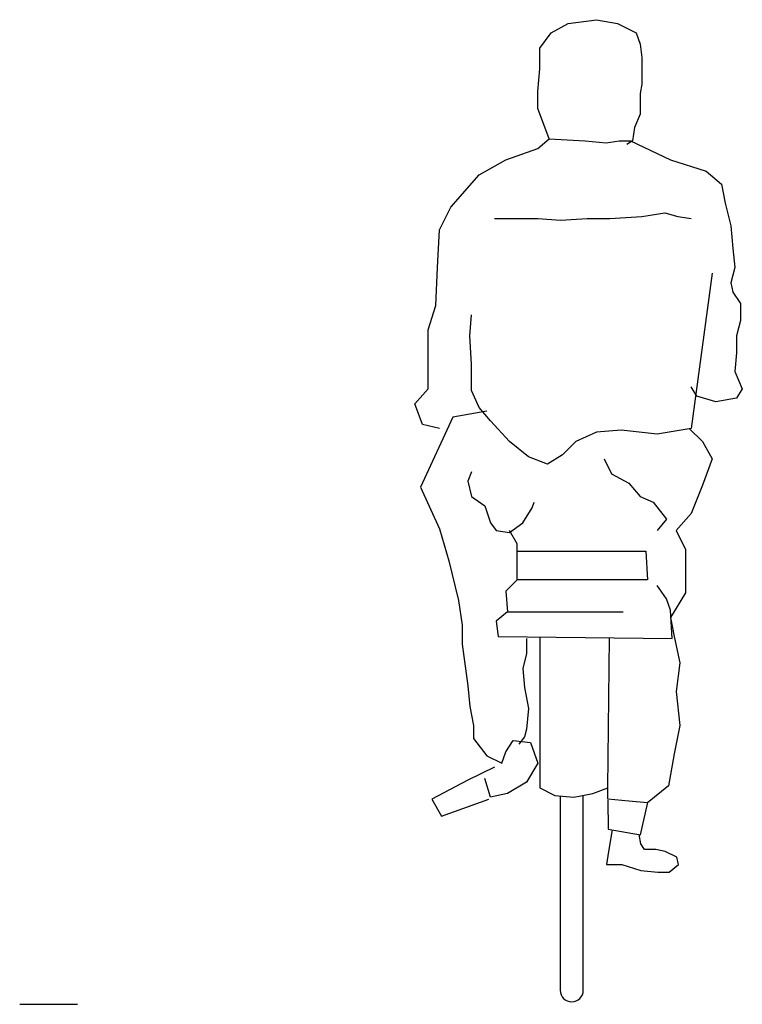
# Model space of a CAD drawing. Header units: metres. Extents: x 140889 to 142041, y 457117 to 459235.
# Tile 29 of 38: x 141809.6 to 141810.85, y 457258.96 to 457260.66. Entities that reach past the tile are written whole.
import ezdxf

# ---------------------------------------------------------------- set-up
doc = ezdxf.new("R2010")
doc.units = ezdxf.units.M
doc.layers.get('0').update_dxf_attribs({"color": 251, "linetype": 'CONTINUOUS'})
doc.layers.add('9-PROFIEL-NIEUW', color=152, linetype='CONTINUOUS')

# ---------------------------------------------------------------- blocks, each defined once
blk = doc.blocks.new('A$C4B307402')
at = {"color": 252}
for p, q in [((0.2133, 1.4802), (0.233, 1.4966)), ((0.233, 1.4966), (0.2953, 1.4933)), ((0.2953, 1.4933), (0.3314, 1.49)), ((0.3314, 1.49), (0.3544, 1.4933)), ((0.3544, 1.4933), (0.3741, 1.4933)), ((0.3741, 1.4933), (0.443, 1.4605)), ((0.1575, 1.4605), (0.2133, 1.4802)), ((0.1116, 1.4342), (0.1575, 1.4605)), ((0.443, 1.4605), (0.5053, 1.4408)), ((0.5053, 1.4408), (0.5316, 1.4178)), ((0.0623, 1.3784), (0.1116, 1.4342)), ((0.5316, 1.4178), (0.5381, 1.385)), ((0.5381, 1.385), (0.548, 1.3456)), ((0.0427, 1.3391), (0.0623, 1.3784)), ((0.3937, 1.362), (0.4331, 1.3686)), ((0.4331, 1.3686), (0.4561, 1.362)), ((0.1378, 1.3588), (0.2133, 1.3588)), ((0.2133, 1.3588), (0.2527, 1.3555)), ((0.2527, 1.3555), (0.2986, 1.3588)), ((0.2986, 1.3588), (0.338, 1.3588)), ((0.338, 1.3588), (0.3937, 1.362)), ((0.4561, 1.362), (0.4791, 1.3588)), ((0.0394, 1.2734), (0.0427, 1.3391)), ((0.548, 1.3456), (0.5512, 1.3063)), ((0.5512, 1.3063), (0.5545, 1.2734)), ((0.0361, 1.2078), (0.0394, 1.2734)), ((0.5545, 1.2734), (0.548, 1.2472)), ((0.5152, 1.2636), (0.4791, 0.9945)), ((0.548, 1.2472), (0.5512, 1.2308)), ((0.5512, 1.2308), (0.5644, 1.2111)), ((0.023, 1.1652), (0.0361, 1.2078)), ((0.5644, 1.2111), (0.5644, 1.1816)), ((0.0952, 1.1553), (0.0984, 1.1914)), ((0.5644, 1.1816), (0.5578, 1.1553)), ((0.023, 1.1159), (0.023, 1.1652)), ((0.0984, 1.1061), (0.0952, 1.1553)), ((0.5578, 1.1553), (0.5578, 1.1258)), ((0.023, 1.0634), (0.023, 1.1159)), ((0.5578, 1.1258), (0.5545, 1.093)), ((0.0984, 1.0602), (0.0984, 1.1061)), ((0.5545, 1.093), (0.5677, 1.0634)), ((0, 1.0372), (0.023, 1.0634)), ((0.1116, 1.0306), (0.0984, 1.0602)), ((0.4889, 1.0503), (0.4791, 1.0667)), ((0.5677, 1.0634), (0.5578, 1.047)), ((0.5217, 1.0405), (0.4889, 1.0503)), ((0.5578, 1.047), (0.5217, 1.0405)), ((0.0131, 1.0011), (0, 1.0372)), ((0.1312, 1.0077), (0.1116, 1.0306)), ((0.0656, 1.0142), (0.0098, 0.8928)), ((0.1247, 1.0241), (0.0656, 1.0142)), ((0.1641, 0.9716), (0.1312, 1.0077)), ((0.0427, 0.9945), (0.0131, 1.0011)), ((0.3577, 0.9913), (0.315, 0.988)), ((0.42, 0.9847), (0.3577, 0.9913)), ((0.4791, 0.9945), (0.42, 0.9847)), ((0.4758, 0.9945), (0.4987, 0.9716)), ((0.315, 0.988), (0.2789, 0.9716)), ((0.1969, 0.9453), (0.1641, 0.9716)), ((0.2789, 0.9716), (0.2559, 0.9486)), ((0.4987, 0.9716), (0.5152, 0.942)), ((0.2297, 0.9322), (0.1969, 0.9453)), ((0.2559, 0.9486), (0.2297, 0.9322)), ((0.3281, 0.942), (0.3412, 0.9158)), ((0.5152, 0.942), (0.4987, 0.8961)), ((0.0984, 0.9191), (0.0919, 0.9027)), ((0.3412, 0.9158), (0.3708, 0.8994)), ((0.0098, 0.8928), (0.0427, 0.8206)), ((0.0919, 0.9027), (0.0984, 0.8764)), ((0.3708, 0.8994), (0.3905, 0.8764)), ((0.4987, 0.8961), (0.4791, 0.8469)), ((0.0984, 0.8764), (0.1214, 0.86)), ((0.3905, 0.8764), (0.4134, 0.8666)), ((0.1214, 0.86), (0.1312, 0.8305)), ((0.187, 0.8305), (0.2034, 0.8567)), ((0.2034, 0.8567), (0.2067, 0.8666)), ((0.4134, 0.8666), (0.4364, 0.837)), ((0.4364, 0.837), (0.42, 0.8174)), ((0.4791, 0.8469), (0.4528, 0.8174)), ((0.0427, 0.8206), (0.0591, 0.7649)), ((0.1312, 0.8305), (0.1411, 0.8174)), ((0.1641, 0.8141), (0.187, 0.8305)), ((0.1411, 0.8174), (0.1641, 0.8141)), ((0.1772, 0.7944), (0.1641, 0.8174)), ((0.4528, 0.8174), (0.4692, 0.7845)), ((0.1772, 0.7813), (0.1772, 0.7944)), ((0.1772, 0.7813), (0.4003, 0.7813)), ((0.1772, 0.732), (0.1772, 0.7813)), ((0.4003, 0.7813), (0.4036, 0.732)), ((0.4692, 0.7845), (0.4692, 0.7517)), ((0.0591, 0.7649), (0.0755, 0.6959)), ((0.4692, 0.7517), (0.4692, 0.7091)), ((0.1772, 0.732), (0.1575, 0.7124)), ((0.4036, 0.732), (0.1772, 0.732)), ((0.4364, 0.6992), (0.42, 0.7222)), ((0.1575, 0.7124), (0.1608, 0.6763)), ((0.4692, 0.7091), (0.443, 0.6664)), ((0.0755, 0.6959), (0.082, 0.6533)), ((0.443, 0.6795), (0.4364, 0.6992)), ((0.1608, 0.6763), (0.1411, 0.6599)), ((0.1608, 0.6763), (0.3609, 0.6763)), ((0.4462, 0.6303), (0.443, 0.6795)), ((0.443, 0.6664), (0.4495, 0.6336)), ((0.082, 0.6533), (0.082, 0.6205)), ((0.1411, 0.6599), (0.1444, 0.6336)), ((0.1444, 0.6336), (0.4462, 0.6303)), ((0.2165, 0.6328), (0.2166, 0.3711)), ((0.4495, 0.6336), (0.4594, 0.5877)), ((0.082, 0.6205), (0.0919, 0.5483)), ((0.1936, 0.6303), (0.1936, 0.6041)), ((0.3347, 0.3711), (0.3375, 0.6315)), ((0.1936, 0.6041), (0.187, 0.5778)), ((0.4594, 0.5877), (0.4528, 0.5384)), ((0.187, 0.5778), (0.1903, 0.545)), ((0.0919, 0.5483), (0.0952, 0.5122)), ((0.1903, 0.545), (0.1969, 0.5089)), ((0.4528, 0.5384), (0.4594, 0.4794)), ((0.0952, 0.5122), (0.1017, 0.4794)), ((0.1969, 0.5089), (0.1936, 0.4728)), ((0.1017, 0.4794), (0.1017, 0.4564)), ((0.4594, 0.4794), (0.4495, 0.4302)), ((0.1936, 0.4728), (0.1903, 0.4597)), ((0.1017, 0.4564), (0.1247, 0.4269)), ((0.1575, 0.4335), (0.1706, 0.4531)), ((0.1706, 0.4531), (0.2002, 0.4499)), ((0.1903, 0.4597), (0.1805, 0.4466)), ((0.2002, 0.4499), (0.2133, 0.4138)), ((0.1509, 0.4138), (0.1575, 0.4335)), ((0.4495, 0.4302), (0.4397, 0.3744)), ((0.1247, 0.4269), (0.1509, 0.4138)), ((0.2133, 0.4138), (0.1936, 0.381)), ((0.1378, 0.4072), (0.0919, 0.3842)), ((0.0919, 0.3842), (0.0295, 0.3514)), ((0.1312, 0.3547), (0.1214, 0.3875)), ((0.1936, 0.381), (0.1608, 0.3613)), ((0.1608, 0.3613), (0.1312, 0.3547)), ((0.2166, 0.3711), (0.2428, 0.358)), ((0.2756, 0.3547), (0.3084, 0.3613)), ((0.3084, 0.3613), (0.3347, 0.3711)), ((0.3347, 0.3514), (0.3347, 0.3711)), ((0.4397, 0.3744), (0.4036, 0.3449)), ((0.0295, 0.3514), (0.0459, 0.3219)), ((0.0459, 0.3219), (0.128, 0.3514)), ((0.2428, 0.358), (0.2756, 0.3547)), ((0.3708, 0.3481), (0.3347, 0.3514)), ((0.3348, 0.3495), (0.3352, 0.2995)), ((0.4036, 0.3449), (0.3708, 0.3481)), ((0.391, 0.2896), (0.4041, 0.3454)), ((0.3352, 0.2995), (0.391, 0.2896)), ((0.342, 0.2983), (0.3358, 0.2608)), ((0.3916, 0.274), (0.3889, 0.29)), ((0.3981, 0.2641), (0.3916, 0.274)), ((0.3358, 0.2608), (0.3325, 0.2379)), ((0.4178, 0.2641), (0.3981, 0.2641)), ((0.4342, 0.2608), (0.4178, 0.2641)), ((0.4539, 0.251), (0.4342, 0.2608)), ((0.4572, 0.2379), (0.4539, 0.251)), ((0.3325, 0.2379), (0.3588, 0.2379)), ((0.3588, 0.2379), (0.3916, 0.228)), ((0.3916, 0.228), (0.4211, 0.2248)), ((0.4211, 0.2248), (0.4408, 0.2248)), ((0.4408, 0.2248), (0.4572, 0.2379))]:
    blk.add_line(p, q, dxfattribs=at)
blk.add_lwpolyline([(0.233, 1.4966), (0.2133, 1.5491), (0.2133, 1.5786), (0.2166, 1.618), (0.2166, 1.6541), (0.2362, 1.6803), (0.2658, 1.6967), (0.315, 1.7033), (0.3511, 1.6967), (0.3839, 1.6803), (0.3905, 1.6606), (0.3937, 1.6377), (0.3937, 1.618), (0.3937, 1.5917), (0.3905, 1.5753), (0.3905, 1.5392), (0.3806, 1.5163), (0.3773, 1.4933), (0.3675, 1.4867)], dxfattribs=at)
blk.add_lwpolyline([(0.252, 0.3571), (0.252, 0.02, 1), (0.292, 0.02), (0.292, 0.358)], format="xyb", dxfattribs=at)

msp = doc.modelspace()

# ---------------------------------------------------------------- linework, layer by layer
at = {"layer": '9-PROFIEL-NIEUW', "color": 4}
msp.add_lwpolyline([(141809.5951, 457258.9559), (141809.6951, 457258.9559)], dxfattribs=at)

# ---------------------------------------------------------------- block references
msp.add_blockref('A$C4B307402', (141810.2802, 457258.9602))

doc.saveas('drawing.dxf')
